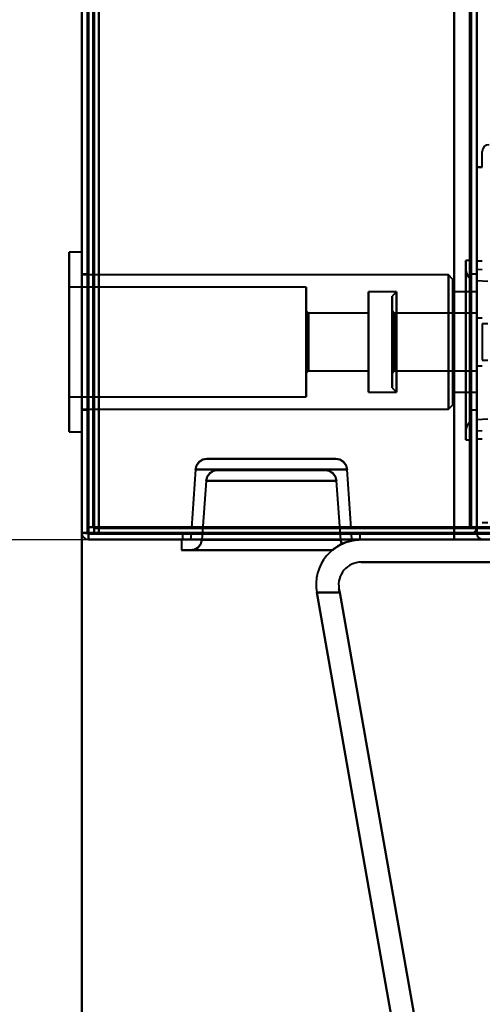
# Model space of a CAD drawing. Header units: millimetres. Extents: x -1087 to 1688, y -120 to 936.
# Tile 5 of 88: x -541 to -499, y 87 to 174. Entities that reach past the tile are written whole.
import ezdxf

# ---------------------------------------------------------------- set-up
doc = ezdxf.new("R2010")
doc.units = ezdxf.units.MM
doc.layers.add('A-GENM', color=13, linetype='Continuous', lineweight=40)
doc.layers.add('G-IMPT', color=8, linetype='Continuous', lineweight=40)

# ---------------------------------------------------------------- blocks, each defined once
blk = doc.blocks.new('NEXA 400 CALQUES_dwg-748074-Arrière')
at = {"layer": 'G-IMPT'}
for p, q in [((-534.5, 862.272), (-534.5, 129.472)), ((-535, 827.772), (-535, 128.972)), ((-500, 827.772), (-500, 128.972)), ((-500, 129.472), (-500, 827.272)), ((-535, 153.822), (-536.1, 153.822)), ((-535, 153.822), (-536.1, 153.822)), ((-536.1, 153.822), (-536.1, 145.872)), ((-536.1, 153.822), (-536.1, 145.872)), ((-536.1, 145.872), (-536.1, 153.822)), ((-536.1, 145.872), (-536.1, 153.822)), ((-535, 153.822), (-535, 145.872)), ((-535, 153.822), (-535, 145.872)), ((-535, 145.872), (-535, 153.822)), ((-535, 145.872), (-535, 153.822)), ((-500.5, 153.102), (-500.95, 153.102)), ((-500.95, 153.102), (-500.95, 145.152)), ((-500.95, 145.152), (-500.95, 153.102)), ((-500.5, 153.102), (-500.5, 145.152)), ((-500.5, 153.102), (-500.5, 145.152)), ((-500.5, 137.202), (-500.5, 153.102)), ((-500.5, 137.202), (-500.5, 153.102)), ((-499.5, 153.047), (-500, 153.047)), ((-500, 153.047), (-500, 137.297)), ((-500, 153.047), (-500, 145.172)), ((-500, 145.172), (-500, 153.047)), ((-534.5, 151.872), (-535, 151.872)), ((-534.5, 151.872), (-535, 151.872)), ((-535, 151.872), (-535, 145.872)), ((-535, 151.872), (-535, 145.872)), ((-502.5, 151.822), (-535, 151.822)), ((-502.5, 151.822), (-535, 151.822)), ((-535, 145.872), (-535, 151.822)), ((-535, 145.872), (-535, 151.822)), ((-534.5, 145.872), (-534.5, 151.872)), ((-534.5, 145.872), (-534.5, 151.872)), ((-534.5, 151.872), (-534.5, 145.872)), ((-534.5, 151.872), (-534.5, 145.872)), ((-502.1, 151.422), (-502.5, 151.822)), ((-502.1, 151.422), (-502.5, 151.822)), ((-502.5, 145.872), (-502.5, 151.822)), ((-502.5, 145.872), (-502.5, 151.822)), ((-502.5, 151.822), (-502.5, 145.872)), ((-502.5, 151.822), (-502.5, 145.872)), ((-500.95, 152.299), (-500.95, 138.006)), ((-500.95, 152.299), (-500.95, 145.152)), ((-500.95, 145.152), (-500.95, 152.299)), ((-500, 151.872), (-500.5, 151.872)), ((-500, 151.872), (-500.5, 151.872)), ((-500.5, 151.872), (-500.5, 145.872)), ((-500.5, 151.872), (-500.5, 145.872)), ((-500.5, 145.872), (-500.5, 151.872)), ((-500.5, 145.872), (-500.5, 151.872)), ((-499.5, 152.267), (-500, 152.302)), ((-500, 145.152), (-500, 152.302)), ((-500, 152.302), (-500, 145.152)), ((-500, 151.872), (-500, 139.872)), ((-500, 151.872), (-500, 139.872)), ((-500, 151.872), (-500, 145.872)), ((-500, 145.872), (-500, 151.872)), ((-500, 145.872), (-500, 151.872)), ((-500, 145.872), (-500, 151.872)), ((-502.1, 145.872), (-502.1, 151.422)), ((-502.1, 145.872), (-502.1, 151.422)), ((-502.1, 151.422), (-502.1, 145.872)), ((-502.1, 151.422), (-502.1, 145.872)), ((-500.5, 151.464), (-500.5, 138.841)), ((-500.5, 151.464), (-500.5, 138.841)), ((-500.5, 138.841), (-500.5, 151.464)), ((-500.5, 138.841), (-500.5, 151.464)), ((-499, 151.23), (-500, 151.3)), ((-500, 151.3), (-500, 145.152)), ((-500, 151.3), (-500, 145.152)), ((-500, 139.005), (-500, 151.3)), ((-500, 139.005), (-500, 151.3)), ((-515.1, 150.722), (-536.1, 150.722)), ((-515.1, 150.722), (-536.1, 150.722)), ((-536.1, 150.722), (-536.1, 145.872)), ((-536.1, 150.722), (-536.1, 145.872)), ((-536.1, 145.872), (-536.1, 150.722)), ((-536.1, 145.872), (-536.1, 150.722)), ((-515.1, 150.722), (-515.1, 145.872)), ((-515.1, 150.722), (-515.1, 145.872)), ((-515.1, 145.872), (-515.1, 150.722)), ((-515.1, 145.872), (-515.1, 150.722)), ((-507.1, 150.322), (-509.6, 150.322)), ((-507.1, 150.322), (-509.6, 150.322)), ((-509.6, 150.322), (-509.6, 145.872)), ((-509.6, 150.322), (-509.6, 145.872)), ((-509.6, 145.872), (-509.6, 150.322)), ((-509.6, 145.872), (-509.6, 150.322)), ((-507.1, 150.322), (-507.5, 149.922)), ((-507.1, 150.322), (-507.5, 149.922)), ((-507.1, 150.322), (-507.1, 144.168)), ((-507.1, 150.322), (-507.1, 144.168)), ((-507.1, 145.872), (-507.1, 150.322)), ((-507.1, 145.872), (-507.1, 150.322)), ((-500, 150.322), (-502.1, 150.322)), ((-500, 150.322), (-502.1, 150.322)), ((-502.1, 145.872), (-502.1, 150.322)), ((-502.1, 145.872), (-502.1, 150.322)), ((-502.1, 150.322), (-502.1, 145.872)), ((-502.1, 150.322), (-502.1, 145.872)), ((-500, 150.322), (-500, 145.872)), ((-500, 150.322), (-500, 145.872)), ((-500, 145.872), (-500, 150.322)), ((-500, 145.872), (-500, 150.322)), ((-507.5, 149.922), (-507.5, 144.321)), ((-507.5, 149.922), (-507.5, 144.321)), ((-507.5, 144.321), (-507.5, 149.922)), ((-507.5, 144.321), (-507.5, 149.922)), ((-514.9, 148.422), (-515.1, 148.622)), ((-514.9, 148.422), (-515.1, 148.622)), ((-515.1, 148.622), (-515.1, 145.872)), ((-515.1, 148.622), (-515.1, 145.872)), ((-515.1, 145.872), (-515.1, 148.622)), ((-515.1, 145.872), (-515.1, 148.622)), ((-509.6, 148.422), (-514.9, 148.422)), ((-509.6, 148.422), (-514.9, 148.422)), ((-514.9, 148.422), (-514.9, 145.872)), ((-514.9, 148.422), (-514.9, 145.872)), ((-514.9, 145.872), (-514.9, 148.422)), ((-514.9, 145.872), (-514.9, 148.422)), ((-509.6, 148.422), (-509.6, 145.872)), ((-509.6, 148.422), (-509.6, 145.872)), ((-509.6, 145.872), (-509.6, 148.422)), ((-509.6, 145.872), (-509.6, 148.422)), ((-507.3, 148.422), (-507.5, 148.622)), ((-507.3, 148.422), (-507.5, 148.622)), ((-507.5, 148.622), (-507.5, 144.819)), ((-507.5, 148.622), (-507.5, 144.819)), ((-507.5, 144.819), (-507.5, 148.622)), ((-507.5, 144.819), (-507.5, 148.622)), ((-500, 148.422), (-507.3, 148.422)), ((-500, 148.422), (-507.3, 148.422)), ((-507.3, 148.422), (-507.3, 145.872)), ((-507.3, 148.422), (-507.3, 145.872)), ((-507.3, 148.422), (-507.3, 145.872)), ((-507.3, 146.849), (-507.3, 148.422)), ((-507.3, 144.896), (-507.3, 148.422)), ((-507.3, 144.896), (-507.3, 148.422)), ((-500, 148.422), (-500, 145.872)), ((-500, 148.422), (-500, 145.872)), ((-500, 145.872), (-500, 148.422)), ((-500, 145.872), (-500, 148.422)), ((-507.5, 147.424), (-507.5, 141.822)), ((-507.5, 147.424), (-507.5, 141.822)), ((-507.5, 141.822), (-507.5, 147.424)), ((-507.5, 141.822), (-507.5, 147.424)), ((-507.1, 147.577), (-507.1, 141.422)), ((-507.1, 147.577), (-507.1, 141.422)), ((-507.1, 145.872), (-507.1, 147.577)), ((-499.5, 147.972), (-500, 147.972)), ((-499.5, 147.972), (-500, 147.972)), ((-500, 147.972), (-500, 145.872)), ((-500, 147.972), (-500, 143.772)), ((-500, 147.972), (-500, 145.872)), ((-500, 147.972), (-500, 143.772)), ((-500, 145.872), (-500, 147.972)), ((-500, 145.872), (-500, 147.972)), ((-499, 147.472), (-499.5, 147.472)), ((-499, 147.472), (-499.5, 147.472)), ((-499.5, 147.472), (-499.5, 144.272)), ((-499.5, 147.472), (-499.5, 145.872)), ((-507.5, 146.926), (-507.5, 143.122)), ((-507.5, 146.926), (-507.5, 143.122)), ((-507.5, 143.122), (-507.5, 146.926)), ((-507.5, 143.122), (-507.5, 146.926)), ((-507.3, 143.322), (-507.3, 146.849)), ((-507.3, 143.322), (-507.3, 146.849)), ((-536.1, 145.872), (-536.1, 141.022)), ((-536.1, 145.872), (-536.1, 141.022)), ((-536.1, 145.872), (-536.1, 137.922)), ((-536.1, 141.022), (-536.1, 145.872)), ((-536.1, 145.872), (-536.1, 137.922)), ((-536.1, 141.022), (-536.1, 145.872)), ((-536.1, 137.922), (-536.1, 145.872)), ((-536.1, 137.922), (-536.1, 145.872)), ((-535, 139.922), (-535, 145.872)), ((-535, 139.922), (-535, 145.872)), ((-535, 145.872), (-535, 139.872)), ((-535, 145.872), (-535, 139.872)), ((-535, 145.872), (-535, 137.922)), ((-535, 145.872), (-535, 137.922)), ((-535, 137.922), (-535, 145.872)), ((-535, 137.922), (-535, 145.872)), ((-534.5, 139.872), (-534.5, 145.872)), ((-534.5, 139.872), (-534.5, 145.872)), ((-534.5, 145.872), (-534.5, 139.872)), ((-534.5, 145.872), (-534.5, 139.872)), ((-515.1, 145.872), (-515.1, 143.122)), ((-515.1, 145.872), (-515.1, 143.122)), ((-515.1, 145.872), (-515.1, 141.022)), ((-515.1, 143.122), (-515.1, 145.872)), ((-515.1, 145.872), (-515.1, 141.022)), ((-515.1, 143.122), (-515.1, 145.872)), ((-515.1, 141.022), (-515.1, 145.872)), ((-515.1, 141.022), (-515.1, 145.872)), ((-514.9, 145.872), (-514.9, 143.322)), ((-514.9, 145.872), (-514.9, 143.322)), ((-514.9, 143.322), (-514.9, 145.872)), ((-514.9, 143.322), (-514.9, 145.872)), ((-509.6, 145.872), (-509.6, 141.422)), ((-509.6, 145.872), (-509.6, 141.422)), ((-509.6, 141.422), (-509.6, 145.872)), ((-509.6, 145.872), (-509.6, 143.322)), ((-509.6, 141.422), (-509.6, 145.872)), ((-509.6, 145.872), (-509.6, 143.322)), ((-509.6, 143.322), (-509.6, 145.872)), ((-509.6, 143.322), (-509.6, 145.872)), ((-507.3, 145.872), (-507.3, 143.322)), ((-507.3, 145.872), (-507.3, 143.322)), ((-507.3, 145.872), (-507.3, 143.322)), ((-507.1, 141.422), (-507.1, 145.872)), ((-507.1, 144.168), (-507.1, 145.872)), ((-507.1, 141.422), (-507.1, 145.872)), ((-502.5, 139.922), (-502.5, 145.872)), ((-502.5, 139.922), (-502.5, 145.872)), ((-502.5, 145.872), (-502.5, 139.922)), ((-502.5, 145.872), (-502.5, 139.922)), ((-502.1, 141.422), (-502.1, 145.872)), ((-502.1, 141.422), (-502.1, 145.872)), ((-502.1, 140.322), (-502.1, 145.872)), ((-502.1, 145.872), (-502.1, 141.422)), ((-502.1, 140.322), (-502.1, 145.872)), ((-502.1, 145.872), (-502.1, 141.422)), ((-502.1, 145.872), (-502.1, 140.322)), ((-502.1, 145.872), (-502.1, 140.322)), ((-500.5, 145.872), (-500.5, 139.872)), ((-500.5, 145.872), (-500.5, 139.872)), ((-500.5, 139.872), (-500.5, 145.872)), ((-500.5, 139.872), (-500.5, 145.872)), ((-500, 145.872), (-500, 143.772)), ((-500, 145.872), (-500, 143.772)), ((-500, 145.872), (-500, 143.322)), ((-500, 143.772), (-500, 145.872)), ((-500, 145.872), (-500, 143.322)), ((-500, 143.772), (-500, 145.872)), ((-500, 143.322), (-500, 145.872)), ((-500, 143.322), (-500, 145.872)), ((-500, 145.872), (-500, 141.422)), ((-500, 145.872), (-500, 141.422)), ((-500, 141.422), (-500, 145.872)), ((-500, 145.872), (-500, 139.872)), ((-500, 141.422), (-500, 145.872)), ((-500, 139.872), (-500, 145.872)), ((-500, 139.872), (-500, 145.872)), ((-499.5, 145.872), (-499.5, 144.272)), ((-507.3, 143.322), (-507.3, 144.896)), ((-500.95, 145.152), (-500.95, 138.006)), ((-500.95, 145.152), (-500.95, 137.202)), ((-500.95, 138.006), (-500.95, 145.152)), ((-500.95, 137.202), (-500.95, 145.152)), ((-500.5, 145.152), (-500.5, 137.202)), ((-500, 145.172), (-500, 137.297)), ((-500, 137.297), (-500, 145.172)), ((-500, 145.152), (-500, 139.005)), ((-500, 138.002), (-500, 145.152)), ((-500, 145.152), (-500, 138.002)), ((-499.5, 144.272), (-499, 144.272)), ((-499.5, 144.272), (-499, 144.272)), ((-515.1, 143.122), (-514.9, 143.322)), ((-515.1, 143.122), (-514.9, 143.322)), ((-514.9, 143.322), (-509.6, 143.322)), ((-514.9, 143.322), (-509.6, 143.322)), ((-507.5, 143.122), (-507.3, 143.322)), ((-507.5, 143.122), (-507.3, 143.322)), ((-507.3, 143.322), (-500, 143.322)), ((-507.3, 143.322), (-500, 143.322)), ((-500, 143.772), (-499.5, 143.772)), ((-500, 143.772), (-499.5, 143.772)), ((-509.6, 141.422), (-507.1, 141.422)), ((-509.6, 141.422), (-507.1, 141.422)), ((-507.5, 141.822), (-507.1, 141.422)), ((-507.5, 141.822), (-507.1, 141.422)), ((-502.1, 141.422), (-500, 141.422)), ((-502.1, 141.422), (-500, 141.422)), ((-536.1, 141.022), (-515.1, 141.022)), ((-536.1, 141.022), (-515.1, 141.022)), ((-535, 139.922), (-502.5, 139.922)), ((-535, 139.922), (-502.5, 139.922)), ((-535, 139.872), (-534.5, 139.872)), ((-535, 139.872), (-534.5, 139.872)), ((-502.5, 139.922), (-502.1, 140.322)), ((-502.5, 139.922), (-502.1, 140.322)), ((-500.5, 139.872), (-500, 139.872)), ((-500.5, 139.872), (-500, 139.872)), ((-500, 139.005), (-499, 139.075)), ((-536.1, 137.922), (-535, 137.922)), ((-536.1, 137.922), (-535, 137.922)), ((-500, 138.002), (-499.5, 138.037)), ((-500.95, 137.202), (-500.5, 137.202)), ((-500, 137.297), (-499.5, 137.297)), ((-518.2, 135.522), (-523.917, 135.522)), ((-523.917, 135.522), (-518.2, 135.522)), ((-523.917, 135.522), (-512.483, 135.522)), ((-512.483, 135.522), (-518.2, 135.522)), ((-518.2, 135.522), (-512.483, 135.522)), ((-524.915, 134.592), (-525.28, 129.372)), ((-518.2, 134.592), (-524.915, 134.592)), ((-511.485, 134.592), (-524.915, 134.592)), ((-524.915, 134.592), (-518.2, 134.592)), ((-522.985, 134.522), (-518.2, 134.522)), ((-513.415, 134.522), (-522.985, 134.522)), ((-518.2, 134.522), (-522.985, 134.522)), ((-511.485, 134.592), (-518.2, 134.592)), ((-518.2, 134.592), (-511.485, 134.592)), ((-518.2, 134.522), (-513.415, 134.522)), ((-513.415, 134.522), (-518.2, 134.522)), ((-511.12, 129.372), (-511.485, 134.592)), ((-523.983, 133.592), (-524.349, 128.353)), ((-523.983, 133.592), (-512.417, 133.592)), ((-523.983, 133.592), (-518.2, 133.592)), ((-518.2, 133.592), (-523.983, 133.592)), ((-518.2, 133.592), (-512.417, 133.592)), ((-512.417, 133.592), (-518.2, 133.592)), ((-512.051, 128.353), (-512.417, 133.592)), ((-534.5, 129.472), (-533.9, 129.472)), ((-533.9, 129.472), (-534.5, 129.472)), ((-533.9, 129.472), (-533.9, 128.872)), ((-533.9, 128.872), (-533.9, 129.472)), ((-518.2, 129.372), (-525.28, 129.372)), ((-525.28, 129.372), (-511.12, 129.372)), ((-525.28, 129.372), (-511.12, 129.372)), ((-511.12, 129.372), (-518.2, 129.372)), ((-511.12, 129.372), (-518.2, 129.372)), ((-500, 129.472), (-500.6, 129.472)), ((-500.6, 129.472), (-500, 129.472)), ((-500, 129.472), (-500.6, 129.472)), ((-500.6, 129.472), (-500, 129.472)), ((-535, 128.972), (-534.4, 128.972)), ((-534.4, 128.972), (-535, 128.972)), ((-535, 128.972), (-534.4, 128.972)), ((-534.4, 128.972), (-535, 128.972)), ((-535, 128.972), (-534.4, 128.972)), ((-534.4, 128.972), (-535, 128.972)), ((-534.4, 128.372), (-534.4, 128.972)), ((-534.4, 128.972), (-534.4, 128.372)), ((-533.9, 128.872), (217.9, 128.872)), ((-526.15, 128.372), (-526.15, 127.422)), ((-526.15, 128.372), (-518.2, 128.372)), ((-526.075, 128.872), (-526.075, 128.372)), ((-510.325, 128.872), (-526.075, 128.872)), ((-510.325, 128.872), (-526.075, 128.872)), ((-526.075, 128.872), (-510.325, 128.872)), ((-526.075, 128.872), (-510.325, 128.872)), ((-518.2, 128.372), (-526.075, 128.372)), ((-526.075, 128.372), (-518.2, 128.372)), ((-526.075, 128.372), (-510.325, 128.372)), ((-525.315, 128.872), (-525.35, 128.372)), ((-525.35, 128.372), (-518.2, 128.372)), ((-518.2, 128.372), (-525.35, 128.372)), ((-525.315, 128.872), (-518.2, 128.872)), ((-511.085, 128.872), (-525.315, 128.872)), ((-511.085, 128.872), (-525.315, 128.872)), ((-524.349, 128.353), (-518.2, 128.353)), ((-512.051, 128.353), (-524.349, 128.353)), ((-518.2, 128.353), (-524.349, 128.353)), ((-518.2, 128.872), (-511.085, 128.872)), ((-518.2, 128.872), (-511.085, 128.872)), ((-510.325, 128.372), (-518.2, 128.372)), ((-518.2, 128.372), (-511.05, 128.372)), ((-511.05, 128.372), (-518.2, 128.372)), ((-518.2, 128.372), (-510.325, 128.372)), ((-518.2, 128.372), (-510.25, 128.372)), ((-518.2, 128.372), (-510.25, 128.372)), ((-518.2, 128.353), (-512.051, 128.353)), ((-512.051, 128.353), (-518.2, 128.353)), ((-511.05, 128.372), (-511.085, 128.872)), ((-510.325, 128.372), (-510.325, 128.872)), ((-499.4, 128.972), (-500, 128.972)), ((-500, 128.972), (-499.4, 128.972)), ((-526.15, 127.422), (-512.821, 127.422)), ((-518.2, 127.422), (-526.15, 127.422)), ((-525.347, 127.422), (-512.821, 127.422)), ((-525.347, 127.422), (-512.821, 127.422)), ((-512.821, 127.422), (-525.347, 127.422)), ((-512.821, 127.422), (-518.2, 127.422)), ((-512.821, 127.422), (-518.2, 127.422))]:
    blk.add_line(p, q, dxfattribs=at)
at = {"layer": 'G-IMPT', "flags": 128}
for points in [[(-535, 128.972), (-535, 312.422), (-535, 495.872), (-535, 679.322), (-535, 862.772)], [(-535, 862.772), (-535, 679.322), (-535, 495.872), (-535, 312.422), (-535, 128.972)], [(-534.5, 128.972), (-534.5, 312.422), (-534.5, 495.872), (-534.5, 679.322), (-534.5, 862.772)], [(-534.4, 862.772), (-534.4, 679.322), (-534.4, 495.872), (-534.4, 312.422), (-534.4, 128.972)], [(-534.4, 862.772), (-534.4, 679.322), (-534.4, 495.872), (-534.4, 312.422), (-534.4, 128.972)], [(-534.4, 128.972), (-534.4, 312.422), (-534.4, 495.872), (-534.4, 679.322), (-534.4, 862.772)], [(-534.5, 129.472), (-534.5, 312.672), (-534.5, 495.872), (-534.5, 679.072), (-534.5, 862.272)], [(-534.5, 862.272), (-534.5, 679.072), (-534.5, 495.872), (-534.5, 312.672), (-534.5, 129.472)], [(-534.5, 129.472), (-534.5, 312.672), (-534.5, 495.872), (-534.5, 679.072), (-534.5, 862.272)], [(-534.5, 862.272), (-534.5, 679.072), (-534.5, 495.872), (-534.5, 312.672), (-534.5, 129.472)], [(-534.5, 129.472), (-534.5, 312.672), (-534.5, 495.872), (-534.5, 679.072), (-534.5, 862.272)], [(-534.5, 862.272), (-534.5, 679.072), (-534.5, 495.872), (-534.5, 312.672), (-534.5, 129.472)], [(-534, 862.272), (-534, 679.072), (-534, 495.872), (-534, 312.672), (-534, 129.472)], [(-534, 862.272), (-534, 679.072), (-534, 495.872), (-534, 312.672), (-534, 129.472)], [(-534, 129.472), (-534, 312.672), (-534, 495.872), (-534, 679.072), (-534, 862.272)], [(-533.9, 129.472), (-533.9, 312.672), (-533.9, 495.872), (-533.9, 679.072), (-533.9, 862.272)], [(-533.9, 862.272), (-533.9, 679.072), (-533.9, 495.872), (-533.9, 312.672), (-533.9, 129.472)], [(-533.9, 129.472), (-533.9, 312.672), (-533.9, 495.872), (-533.9, 679.072), (-533.9, 862.272)], [(-535, 827.772), (-535, 653.072), (-535, 478.372), (-535, 303.672), (-535, 128.972)], [(-535, 128.972), (-535, 303.672), (-535, 478.372), (-535, 653.072), (-535, 827.772)], [(-534.5, 827.772), (-534.5, 653.072), (-534.5, 478.372), (-534.5, 303.672), (-534.5, 128.972)], [(-534.4, 128.972), (-534.4, 303.672), (-534.4, 478.372), (-534.4, 653.072), (-534.4, 827.772)], [(-534.4, 827.772), (-534.4, 653.072), (-534.4, 478.372), (-534.4, 303.672), (-534.4, 128.972)], [(-534.4, 128.972), (-534.4, 303.672), (-534.4, 478.372), (-534.4, 653.072), (-534.4, 827.772)], [(-502, 827.772), (-502, 653.072), (-502, 478.372), (-502, 303.672), (-502, 128.972)], [(-502, 128.972), (-502, 303.672), (-502, 478.372), (-502, 653.072), (-502, 827.772)], [(-502, 128.972), (-502, 303.672), (-502, 478.372), (-502, 653.072), (-502, 827.772)], [(-502, 827.772), (-502, 653.072), (-502, 478.372), (-502, 303.672), (-502, 128.972)], [(-500, 827.772), (-500, 653.072), (-500, 478.372), (-500, 303.672), (-500, 128.972)], [(-500, 128.972), (-500, 303.672), (-500, 478.372), (-500, 653.072), (-500, 827.772)], [(-533.5, 129.472), (-533.5, 303.922), (-533.5, 478.372), (-533.5, 652.822), (-533.5, 827.272)], [(-533.5, 827.272), (-533.5, 652.822), (-533.5, 478.372), (-533.5, 303.922), (-533.5, 129.472)], [(-533.5, 129.472), (-533.5, 303.922), (-533.5, 478.372), (-533.5, 652.822), (-533.5, 827.272)], [(-533.5, 827.272), (-533.5, 652.822), (-533.5, 478.372), (-533.5, 303.922), (-533.5, 129.472)], [(-502, 827.272), (-502, 652.822), (-502, 478.372), (-502, 303.922), (-502, 129.472)], [(-502, 129.472), (-502, 303.922), (-502, 478.372), (-502, 652.822), (-502, 827.272)], [(-502, 129.472), (-502, 303.922), (-502, 478.372), (-502, 652.822), (-502, 827.272)], [(-502, 827.272), (-502, 652.822), (-502, 478.372), (-502, 303.922), (-502, 129.472)], [(-500.6, 827.272), (-500.6, 652.822), (-500.6, 478.372), (-500.6, 303.922), (-500.6, 129.472)], [(-500.6, 827.272), (-500.6, 652.822), (-500.6, 478.372), (-500.6, 303.922), (-500.6, 129.472)], [(-500.6, 129.472), (-500.6, 303.922), (-500.6, 478.372), (-500.6, 652.822), (-500.6, 827.272)], [(-500.6, 129.472), (-500.6, 303.922), (-500.6, 478.372), (-500.6, 652.822), (-500.6, 827.272)], [(-500.6, 129.472), (-500.6, 303.922), (-500.6, 478.372), (-500.6, 652.822), (-500.6, 827.272)], [(-500.6, 827.272), (-500.6, 652.822), (-500.6, 478.372), (-500.6, 303.922), (-500.6, 129.472)], [(-500.5, 129.472), (-500.5, 303.922), (-500.5, 478.372), (-500.5, 652.822), (-500.5, 827.272)], [(-500.5, 827.272), (-500.5, 652.822), (-500.5, 478.372), (-500.5, 303.922), (-500.5, 129.472)], [(-500, 827.272), (-500, 652.822), (-500, 478.372), (-500, 303.922), (-500, 129.472)], [(-500, 129.472), (-500, 303.922), (-500, 478.372), (-500, 652.822), (-500, 827.272)], [(-500, 129.472), (-500, 303.922), (-500, 478.372), (-500, 652.822), (-500, 827.272)], [(-500, 161.372), (-500, 327.847), (-500, 494.322), (-500, 660.797), (-500, 827.272)], [(-500, 827.272), (-500, 652.822), (-500, 478.372), (-500, 303.922), (-500, 129.472)], [(-500, 827.272), (-500, 660.797), (-500, 494.322), (-500, 327.847), (-500, 161.372)], [(-535, 206.072), (-535, 186.797), (-535, 167.522), (-535, 148.247), (-535, 128.972)], [(-535, 128.972), (-535, 148.247), (-535, 167.522), (-535, 186.797), (-535, 206.072)], [(-535, 128.972), (-535, 148.247), (-535, 167.522), (-535, 186.797), (-535, 206.072)], [(-535, 206.072), (-535, 186.797), (-535, 167.522), (-535, 148.247), (-535, 128.972)], [(-534.5, 128.972), (-534.5, 148.247), (-534.5, 167.522), (-534.5, 186.797), (-534.5, 206.072)], [(-534.4, 206.072), (-534.4, 186.797), (-534.4, 167.522), (-534.4, 148.247), (-534.4, 128.972)], [(-534.4, 206.072), (-534.4, 186.797), (-534.4, 167.522), (-534.4, 148.247), (-534.4, 128.972)], [(-534.4, 128.972), (-534.4, 148.247), (-534.4, 167.522), (-534.4, 186.797), (-534.4, 206.072)], [(-533.5, 206.072), (-533.5, 186.922), (-533.5, 167.772), (-533.5, 148.622), (-533.5, 129.472)], [(-533.5, 206.072), (-533.5, 186.922), (-533.5, 167.772), (-533.5, 148.622), (-533.5, 129.472)], [(-533.5, 129.472), (-533.5, 148.622), (-533.5, 167.772), (-533.5, 186.922), (-533.5, 206.072)], [(-533.5, 129.472), (-533.5, 148.622), (-533.5, 167.772), (-533.5, 186.922), (-533.5, 206.072)], [(-499.5, 161.372), (-499.5, 161.717), (-499.5, 162.062), (-499.5, 162.407), (-499.5, 162.752)], [(-500, 128.972), (-500, 137.072), (-500, 145.172), (-500, 153.272), (-500, 161.372)], [(-500, 161.372), (-499.875, 161.372), (-499.75, 161.372), (-499.625, 161.372), (-499.5, 161.372)], [(-499.5, 161.372), (-499.625, 161.372), (-499.75, 161.372), (-499.875, 161.372), (-500, 161.372)], [(-500, 161.372), (-499.875, 161.372), (-499.75, 161.372), (-499.625, 161.372), (-499.5, 161.372)], [(-499.5, 161.372), (-499.625, 161.372), (-499.75, 161.372), (-499.875, 161.372), (-500, 161.372)], [(-500, 161.372), (-500, 153.397), (-500, 145.422), (-500, 137.447), (-500, 129.472)], [(-500, 129.472), (-500, 137.447), (-500, 145.422), (-500, 153.397), (-500, 161.372)], [(-500, 161.372), (-500, 153.272), (-500, 145.172), (-500, 137.072), (-500, 128.972)], [(-500, 129.472), (-500, 137.447), (-500, 145.422), (-500, 153.397), (-500, 161.372)], [(-500, 161.372), (-500, 153.397), (-500, 145.422), (-500, 137.447), (-500, 129.472)], [(-500.5, 151.464), (-500.694, 151.631), (-500.839, 151.841), (-500.924, 152.071), (-500.95, 152.299)], [(-500.95, 152.299), (-500.924, 152.071), (-500.839, 151.841), (-500.694, 151.631), (-500.5, 151.464)], [(-500.95, 138.006), (-500.924, 138.234), (-500.839, 138.464), (-500.694, 138.673), (-500.5, 138.841)], [(-500.5, 138.841), (-500.694, 138.673), (-500.839, 138.464), (-500.924, 138.234), (-500.95, 138.006)], [(-524.915, 134.592), (-524.824, 134.944), (-524.596, 135.257), (-524.268, 135.459), (-523.917, 135.522)], [(-523.917, 135.522), (-524.268, 135.459), (-524.596, 135.257), (-524.824, 134.944), (-524.915, 134.592)], [(-512.483, 135.522), (-512.132, 135.459), (-511.804, 135.257), (-511.576, 134.944), (-511.485, 134.592)], [(-511.485, 134.592), (-511.576, 134.944), (-511.804, 135.257), (-512.132, 135.459), (-512.483, 135.522)], [(-522.985, 134.522), (-523.335, 134.459), (-523.663, 134.257), (-523.892, 133.944), (-523.983, 133.592)], [(-523.983, 133.592), (-523.892, 133.944), (-523.663, 134.257), (-523.335, 134.459), (-522.985, 134.522)], [(-512.417, 133.592), (-512.508, 133.944), (-512.737, 134.257), (-513.065, 134.459), (-513.415, 134.522)], [(-513.415, 134.522), (-513.065, 134.459), (-512.737, 134.257), (-512.508, 133.944), (-512.417, 133.592)], [(-534, 129.472), (-534.125, 129.472), (-534.25, 129.472), (-534.375, 129.472), (-534.5, 129.472)], [(-534.5, 129.472), (-534.375, 129.472), (-534.25, 129.472), (-534.125, 129.472), (-534, 129.472)], [(-534.5, 129.472), (-534.5, 129.347), (-534.5, 129.222), (-534.5, 129.097), (-534.5, 128.972)], [(-534.5, 128.972), (-534.5, 129.097), (-534.5, 129.222), (-534.5, 129.347), (-534.5, 129.472)], [(-534, 129.472), (-533.988, 129.472), (-533.975, 129.472), (-533.963, 129.472), (-533.95, 129.472)], [(-533.95, 129.472), (-533.938, 129.472), (-533.925, 129.472), (-533.913, 129.472), (-533.9, 129.472)], [(-533.9, 129.472), (-533.9, 129.46), (-533.9, 129.447), (-533.9, 129.435), (-533.9, 129.422)], [(217.9, 129.472), (29.95, 129.472), (-158, 129.472), (-345.95, 129.472), (-533.9, 129.472)], [(-533.9, 129.472), (-345.95, 129.472), (-158, 129.472), (29.95, 129.472), (217.9, 129.472)], [(217.9, 129.472), (29.95, 129.472), (-158, 129.472), (-345.95, 129.472), (-533.9, 129.472)], [(-533.9, 129.422), (-533.9, 129.41), (-533.9, 129.397), (-533.9, 129.385), (-533.9, 129.372)], [(-533.9, 129.372), (-533.9, 129.247), (-533.9, 129.122), (-533.9, 128.997), (-533.9, 128.872)], [(-533.9, 129.372), (-345.95, 129.372), (-158, 129.372), (29.95, 129.372), (217.9, 129.372)], [(-533.9, 128.872), (-533.9, 128.997), (-533.9, 129.122), (-533.9, 129.247), (-533.9, 129.372)], [(-533.9, 129.372), (-345.95, 129.372), (-158, 129.372), (29.95, 129.372), (217.9, 129.372)], [(217.9, 129.372), (29.95, 129.372), (-158, 129.372), (-345.95, 129.372), (-533.9, 129.372)], [(-500.6, 129.472), (-508.825, 129.472), (-517.05, 129.472), (-525.275, 129.472), (-533.5, 129.472)], [(-502, 129.472), (-509.875, 129.472), (-517.75, 129.472), (-525.625, 129.472), (-533.5, 129.472)], [(-533.5, 129.472), (-525.262, 129.472), (-517.025, 129.472), (-508.787, 129.472), (-500.55, 129.472)], [(-533.5, 129.472), (-525.275, 129.472), (-517.05, 129.472), (-508.825, 129.472), (-500.6, 129.472)], [(-533.5, 129.472), (-525.625, 129.472), (-517.75, 129.472), (-509.875, 129.472), (-502, 129.472)], [(-500.55, 129.472), (-508.787, 129.472), (-517.025, 129.472), (-525.262, 129.472), (-533.5, 129.472)], [(-533.5, 129.472), (-525.625, 129.472), (-517.75, 129.472), (-509.875, 129.472), (-502, 129.472)], [(-502, 129.472), (-509.875, 129.472), (-517.75, 129.472), (-525.625, 129.472), (-533.5, 129.472)], [(-500.55, 129.422), (-508.787, 129.41), (-517.025, 129.397), (-525.262, 129.385), (-533.5, 129.372)], [(-533.5, 129.372), (-525.262, 129.385), (-517.025, 129.397), (-508.787, 129.41), (-500.55, 129.422)], [(-500.6, 129.372), (-508.825, 129.372), (-517.05, 129.372), (-525.275, 129.372), (-533.5, 129.372)], [(-533.5, 129.372), (-525.275, 129.372), (-517.05, 129.372), (-508.825, 129.372), (-500.6, 129.372)], [(-533.5, 129.372), (-533.5, 129.247), (-533.5, 129.122), (-533.5, 128.997), (-533.5, 128.872)], [(-533.5, 129.372), (-533.5, 129.247), (-533.5, 129.122), (-533.5, 128.997), (-533.5, 128.872)], [(-533.5, 128.872), (-533.5, 128.997), (-533.5, 129.122), (-533.5, 129.247), (-533.5, 129.372)], [(-533.5, 128.872), (-533.5, 128.997), (-533.5, 129.122), (-533.5, 129.247), (-533.5, 129.372)], [(-500.6, 129.472), (-500.95, 129.472), (-501.3, 129.472), (-501.65, 129.472), (-502, 129.472)], [(-502, 129.472), (-501.65, 129.472), (-501.3, 129.472), (-500.95, 129.472), (-500.6, 129.472)], [(-502, 129.472), (-502, 129.347), (-502, 129.222), (-502, 129.097), (-502, 128.972)], [(-502, 128.972), (-502, 129.097), (-502, 129.222), (-502, 129.347), (-502, 129.472)], [(-502, 129.472), (-501.65, 129.472), (-501.3, 129.472), (-500.95, 129.472), (-500.6, 129.472)], [(-500.6, 129.472), (-500.95, 129.472), (-501.3, 129.472), (-501.65, 129.472), (-502, 129.472)], [(-502, 128.972), (-502, 129.097), (-502, 129.222), (-502, 129.347), (-502, 129.472)], [(-502, 129.472), (-502, 129.347), (-502, 129.222), (-502, 129.097), (-502, 128.972)], [(-500.55, 129.472), (-500.413, 129.472), (-500.275, 129.472), (-500.137, 129.472), (-500, 129.472)], [(-500, 129.472), (-500.137, 129.46), (-500.275, 129.447), (-500.413, 129.435), (-500.55, 129.422)], [(-500.55, 129.422), (-500.413, 129.435), (-500.275, 129.447), (-500.137, 129.46), (-500, 129.472)], [(-500, 129.472), (-500.137, 129.472), (-500.275, 129.472), (-500.413, 129.472), (-500.55, 129.472)], [(-500, 129.472), (-500, 129.347), (-500, 129.222), (-500, 129.097), (-500, 128.972)], [(-500, 128.972), (-500, 129.097), (-500, 129.222), (-500, 129.347), (-500, 129.472)], [(-500, 129.472), (-500, 129.347), (-500, 129.222), (-500, 129.097), (-500, 128.972)], [(-500, 128.972), (-500, 129.097), (-500, 129.222), (-500, 129.347), (-500, 129.472)], [(-499, 129.852), (-499.125, 129.852), (-499.25, 129.852), (-499.375, 129.852), (-499.5, 129.852)], [(-534.5, 128.972), (-534.625, 128.972), (-534.75, 128.972), (-534.875, 128.972), (-535, 128.972)], [(-535, 128.972), (-534.875, 128.972), (-534.75, 128.972), (-534.625, 128.972), (-534.5, 128.972)], [(-535, 128.972), (-534.863, 128.972), (-534.725, 128.972), (-534.588, 128.972), (-534.45, 128.972)], [(-534.45, 128.922), (-534.588, 128.935), (-534.725, 128.947), (-534.863, 128.96), (-535, 128.972)], [(-535, 128.972), (-534.863, 128.96), (-534.725, 128.947), (-534.588, 128.935), (-534.45, 128.922)], [(-534.45, 128.972), (-534.588, 128.972), (-534.725, 128.972), (-534.863, 128.972), (-535, 128.972)], [(-534.45, 128.972), (-534.463, 128.972), (-534.475, 128.972), (-534.488, 128.972), (-534.5, 128.972)], [(-534.4, 128.972), (-534.413, 128.972), (-534.425, 128.972), (-534.438, 128.972), (-534.45, 128.972)], [(-534.45, 128.972), (-526.338, 128.972), (-518.225, 128.972), (-510.113, 128.972), (-502, 128.972)], [(-502, 128.972), (-510.113, 128.972), (-518.225, 128.972), (-526.338, 128.972), (-534.45, 128.972)], [(-502, 128.872), (-510.113, 128.885), (-518.225, 128.897), (-526.338, 128.91), (-534.45, 128.922)], [(-534.45, 128.922), (-526.338, 128.91), (-518.225, 128.897), (-510.113, 128.885), (-502, 128.872)], [(-534.4, 128.972), (-346.2, 128.972), (-158, 128.972), (30.2, 128.972), (218.4, 128.972)], [(-534.4, 128.972), (-346.2, 128.972), (-158, 128.972), (30.2, 128.972), (218.4, 128.972)], [(218.4, 128.972), (30.2, 128.972), (-158, 128.972), (-346.2, 128.972), (-534.4, 128.972)], [(-534.4, 128.922), (-534.4, 128.935), (-534.4, 128.947), (-534.4, 128.96), (-534.4, 128.972)], [(-502, 128.972), (-510.1, 128.972), (-518.2, 128.972), (-526.3, 128.972), (-534.4, 128.972)], [(-534.4, 128.972), (-526.3, 128.972), (-518.2, 128.972), (-510.1, 128.972), (-502, 128.972)], [(-502, 128.972), (-510.1, 128.972), (-518.2, 128.972), (-526.3, 128.972), (-534.4, 128.972)], [(-534.4, 128.972), (-526.3, 128.972), (-518.2, 128.972), (-510.1, 128.972), (-502, 128.972)], [(-534.4, 128.972), (-526.3, 128.972), (-518.2, 128.972), (-510.1, 128.972), (-502, 128.972)], [(-502, 128.972), (-510.1, 128.972), (-518.2, 128.972), (-526.3, 128.972), (-534.4, 128.972)], [(-534.4, 128.872), (-534.4, 128.885), (-534.4, 128.897), (-534.4, 128.91), (-534.4, 128.922)], [(-534.4, 128.872), (-534.275, 128.872), (-534.15, 128.872), (-534.025, 128.872), (-533.9, 128.872)], [(218.4, 128.872), (30.2, 128.872), (-158, 128.872), (-346.2, 128.872), (-534.4, 128.872)], [(-533.9, 128.872), (-534.025, 128.872), (-534.15, 128.872), (-534.275, 128.872), (-534.4, 128.872)], [(-534.4, 128.872), (-534.4, 128.747), (-534.4, 128.622), (-534.4, 128.497), (-534.4, 128.372)], [(-534.4, 128.372), (-534.4, 128.497), (-534.4, 128.622), (-534.4, 128.747), (-534.4, 128.872)], [(-502, 128.872), (-510.1, 128.872), (-518.2, 128.872), (-526.3, 128.872), (-534.4, 128.872)], [(-534.4, 128.872), (-526.3, 128.872), (-518.2, 128.872), (-510.1, 128.872), (-502, 128.872)], [(-534.4, 128.372), (-346.2, 128.372), (-158, 128.372), (30.2, 128.372), (218.4, 128.372)], [(218.4, 128.372), (30.2, 128.372), (-158, 128.372), (-346.2, 128.372), (-534.4, 128.372)], [(-534.4, 128.372), (-346.2, 128.372), (-158, 128.372), (30.2, 128.372), (218.4, 128.372)], [(218.4, 128.372), (30.2, 128.372), (-158, 128.372), (-346.2, 128.372), (-534.4, 128.372)], [(-534.4, 128.372), (-526.3, 128.372), (-518.2, 128.372), (-510.1, 128.372), (-502, 128.372)], [(-510.233, 128.372), (-516.275, 128.372), (-522.316, 128.372), (-528.358, 128.372), (-534.4, 128.372)], [(-533.9, 128.872), (-345.95, 128.872), (-158, 128.872), (29.95, 128.872), (217.9, 128.872)], [(217.9, 128.872), (29.95, 128.872), (-158, 128.872), (-345.95, 128.872), (-533.9, 128.872)], [(-533.9, 128.872), (-345.95, 128.872), (-158, 128.872), (29.95, 128.872), (217.9, 128.872)], [(217.9, 128.872), (29.95, 128.872), (-158, 128.872), (-345.95, 128.872), (-533.9, 128.872)], [(217.9, 128.872), (29.95, 128.872), (-158, 128.872), (-345.95, 128.872), (-533.9, 128.872)], [(-533.9, 128.872), (-345.95, 128.872), (-158, 128.872), (29.95, 128.872), (217.9, 128.872)], [(-533.5, 128.872), (-525.625, 128.872), (-517.75, 128.872), (-509.875, 128.872), (-502, 128.872)], [(-502, 128.872), (-509.875, 128.872), (-517.75, 128.872), (-525.625, 128.872), (-533.5, 128.872)], [(-533.5, 128.872), (-525.625, 128.872), (-517.75, 128.872), (-509.875, 128.872), (-502, 128.872)], [(-502, 128.872), (-509.875, 128.872), (-517.75, 128.872), (-525.625, 128.872), (-533.5, 128.872)], [(-524.349, 128.353), (-524.44, 128.001), (-524.668, 127.687), (-524.996, 127.486), (-525.347, 127.422)], [(-525.347, 127.422), (-524.996, 127.486), (-524.668, 127.687), (-524.44, 128.001), (-524.349, 128.353)], [(-511.956, 127.993), (-511.994, 128.082), (-512.022, 128.173), (-512.041, 128.263), (-512.051, 128.353)], [(-512.051, 128.353), (-512.041, 128.263), (-512.022, 128.173), (-511.994, 128.082), (-511.956, 127.993)], [(-510.233, 128.372), (-504.425, 128.372), (-498.616, 128.372), (-492.808, 128.372), (-487, 128.372)], [(-502, 128.372), (-504.058, 128.372), (-506.116, 128.372), (-508.175, 128.372), (-510.233, 128.372)], [(-487, 128.372), (-492.808, 128.372), (-498.616, 128.372), (-504.425, 128.372), (-510.233, 128.372)], [(-510.233, 128.372), (-508.175, 128.372), (-506.116, 128.372), (-504.058, 128.372), (-502, 128.372)], [(-502, 128.372), (-504.058, 128.372), (-506.116, 128.372), (-508.175, 128.372), (-510.233, 128.372)], [(-500.6, 128.872), (-500.95, 128.872), (-501.3, 128.872), (-501.65, 128.872), (-502, 128.872)], [(-502, 128.872), (-501.65, 128.872), (-501.3, 128.872), (-500.95, 128.872), (-500.6, 128.872)], [(-502, 128.872), (-501.65, 128.872), (-501.3, 128.872), (-500.95, 128.872), (-500.6, 128.872)], [(-500.6, 128.872), (-500.95, 128.872), (-501.3, 128.872), (-501.65, 128.872), (-502, 128.872)], [(-502, 128.872), (-502, 128.747), (-502, 128.622), (-502, 128.497), (-502, 128.372)], [(-502, 128.372), (-502, 128.497), (-502, 128.622), (-502, 128.747), (-502, 128.872)], [(-502, 128.372), (-502, 128.497), (-502, 128.622), (-502, 128.747), (-502, 128.872)], [(-502, 128.872), (-502, 128.747), (-502, 128.622), (-502, 128.497), (-502, 128.372)], [(-499.4, 128.372), (-500.05, 128.372), (-500.7, 128.372), (-501.35, 128.372), (-502, 128.372)], [(-502, 128.372), (-501.35, 128.372), (-500.7, 128.372), (-500.05, 128.372), (-499.4, 128.372)], [(-500, 128.972), (-499.875, 128.972), (-499.75, 128.972), (-499.625, 128.972), (-499.5, 128.972)], [(-499.5, 128.972), (-499.625, 128.972), (-499.75, 128.972), (-499.875, 128.972), (-500, 128.972)], [(-510.233, 126.372), (-504.425, 126.372), (-498.616, 126.372), (-492.808, 126.372), (-487, 126.372)], [(-487, 126.372), (-492.808, 126.372), (-498.616, 126.372), (-504.425, 126.372), (-510.233, 126.372)], [(-487, 126.372), (-492.808, 126.372), (-498.616, 126.372), (-504.425, 126.372), (-510.233, 126.372)], [(-510.233, 126.372), (-504.425, 126.372), (-498.616, 126.372), (-492.808, 126.372), (-487, 126.372)], [(-512.141, 123.678), (-512.157, 123.765), (-512.172, 123.851), (-512.187, 123.938), (-512.203, 124.025)], [(-512.203, 124.025), (-512.187, 123.938), (-512.172, 123.851), (-512.157, 123.765), (-512.141, 123.678)], [(-512.203, 124.025), (-512.187, 123.938), (-512.172, 123.851), (-512.157, 123.765), (-512.141, 123.678)], [(-512.141, 123.678), (-512.157, 123.765), (-512.172, 123.851), (-512.187, 123.938), (-512.203, 124.025)], [(-514.172, 123.678), (-513.665, 123.678), (-513.157, 123.678), (-512.649, 123.678), (-512.141, 123.678)], [(-492.947, 3.305), (-498.254, 33.398), (-503.56, 63.492), (-508.866, 93.585), (-514.172, 123.678)], [(-514.172, 123.678), (-508.866, 93.585), (-503.56, 63.492), (-498.254, 33.398), (-492.947, 3.305)], [(-512.141, 123.678), (-512.649, 123.678), (-513.157, 123.678), (-513.665, 123.678), (-514.172, 123.678)], [(-514.172, 123.678), (-508.866, 93.585), (-503.56, 63.492), (-498.254, 33.398), (-492.947, 3.305)], [(-492.947, 3.305), (-498.254, 33.398), (-503.56, 63.492), (-508.866, 93.585), (-514.172, 123.678)], [(-512.141, 123.678), (-512.649, 123.678), (-513.157, 123.678), (-513.665, 123.678), (-514.172, 123.678)], [(-514.172, 123.678), (-513.665, 123.678), (-513.157, 123.678), (-512.649, 123.678), (-512.141, 123.678)], [(-512.141, 123.678), (-506.85, 93.671), (-501.56, 63.665), (-496.269, 33.659), (-490.978, 3.653)], [(-512.141, 123.678), (-506.85, 93.671), (-501.56, 63.665), (-496.269, 33.659), (-490.978, 3.653)], [(-490.978, 3.653), (-496.269, 33.659), (-501.56, 63.665), (-506.85, 93.671), (-512.141, 123.678)], [(-490.978, 3.653), (-496.269, 33.659), (-501.56, 63.665), (-506.85, 93.671), (-512.141, 123.678)]]:
    blk.add_lwpolyline(points, dxfattribs=at)
at = {"layer": 'G-IMPT'}
for centre, radius, start, end in [((-498.9, 162.752), 0.6, 90, 180), ((-498.9, 162.752), 0.6, 90, 180), ((-498.9, 162.752), 0.6, 90, 180), ((-500.6, 129.472), 0.6, 270, 0), ((-500.6, 129.472), 0.6, 270, 0), ((-500.6, 129.472), 0.6, 270, 360), ((-500.6, 129.472), 0.6, 270, 360), ((-534.4, 128.972), 0.6, 180, 270), ((-534.4, 128.972), 0.6, 180, 270), ((-534.4, 128.972), 0.6, 180, 270), ((-534.4, 128.972), 0.6, 180, 270), ((-510.233, 124.372), 4, 90, 190), ((-510.233, 124.372), 4, 90, 190), ((-499.4, 128.972), 0.6, 180, 270), ((-499.4, 128.972), 0.6, 180, 270), ((-499.4, 128.972), 0.6, 180, 270), ((-499.4, 128.972), 0.6, 180, 270), ((-510.233, 124.372), 2, 90, 190), ((-510.233, 124.372), 2, 90, 190), ((-510.233, 124.372), 2, 90, 190), ((-510.233, 124.372), 2, 90, 190)]:
    blk.add_arc(centre, radius, start, end, dxfattribs=at)
for points, knots in [([(-510.25, 128.372), (-510.25, 128.377), (-510.279, 128.381), (-510.387, 128.372), (-510.52, 128.362), (-510.643, 128.355), (-510.763, 128.341), (-510.87, 128.325), (-510.954, 128.307), (-511.043, 128.287), (-511.168, 128.26), (-511.335, 128.221), (-511.552, 128.157), (-511.783, 128.064), (-512.026, 127.94), (-512.366, 127.744), (-512.636, 127.561), (-512.821, 127.422)], [0, 0, 0, 0, 0.125, 0.25, 0.3125, 0.375, 0.4375, 0.46875, 0.5, 0.53125, 0.5625, 0.625, 0.6875, 0.75, 0.8125, 0.875, 1, 1, 1, 1]), ([(-512.821, 127.422), (-512.636, 127.561), (-512.366, 127.744), (-512.026, 127.94), (-511.783, 128.064), (-511.552, 128.157), (-511.335, 128.221), (-511.168, 128.26), (-511.043, 128.287), (-510.954, 128.307), (-510.87, 128.325), (-510.763, 128.341), (-510.643, 128.355), (-510.52, 128.362), (-510.387, 128.372), (-510.279, 128.381), (-510.25, 128.377), (-510.25, 128.372)], [0, 0, 0, 0, 0.125, 0.1875, 0.25, 0.3125, 0.375, 0.4375, 0.46875, 0.5, 0.53125, 0.5625, 0.625, 0.6875, 0.75, 0.875, 1, 1, 1, 1]), ([(-512.821, 127.422), (-512.799, 127.422), (-512.751, 127.449), (-512.649, 127.547), (-512.528, 127.644), (-512.421, 127.718), (-512.341, 127.773), (-512.262, 127.824), (-512.159, 127.884), (-512.011, 127.968), (-511.958, 127.996), (-511.956, 127.993)], [0, 0, 0, 0, 0.125, 0.25, 0.375, 0.4375, 0.5, 0.5625, 0.625, 0.75, 1, 1, 1, 1]), ([(-511.956, 127.993), (-511.957, 127.994), (-512.018, 127.964), (-512.195, 127.865), (-512.356, 127.764), (-512.515, 127.654), (-512.656, 127.541), (-512.754, 127.447), (-512.8, 127.422), (-512.821, 127.422)], [0, 0, 0, 0, 0.25, 0.375, 0.5, 0.625, 0.75, 0.875, 1, 1, 1, 1])]:
    blk.add_open_spline(points, degree=3, knots=knots, dxfattribs=at)
blk = doc.blocks.new('Maintenance r21 - Maintenance r21-748144-Arrière')
at = {"layer": 'A-GENM'}
for p, q in [((-535, 0), (-535, 862.872)), ((-535, 862.872), (-535, 0))]:
    blk.add_line(p, q, dxfattribs=at)

msp = doc.modelspace()

# ---------------------------------------------------------------- linework, layer by layer
at = {"color": 94, "lineweight": 30}
msp.add_line((-609.6, 128.372), (609.6, 128.372), dxfattribs=at)
msp.add_line((-609.6, 128.372), (609.6, 128.372), dxfattribs=at)

# ---------------------------------------------------------------- block references
at = {"layer": 'A-GENM'}
msp.add_blockref('Maintenance r21 - Maintenance r21-748144-Arrière', (0, 0), dxfattribs=at)
at = {"layer": 'G-IMPT'}
msp.add_blockref('NEXA 400 CALQUES_dwg-748074-Arrière', (0, 0), dxfattribs=at)

doc.saveas('drawing.dxf')
